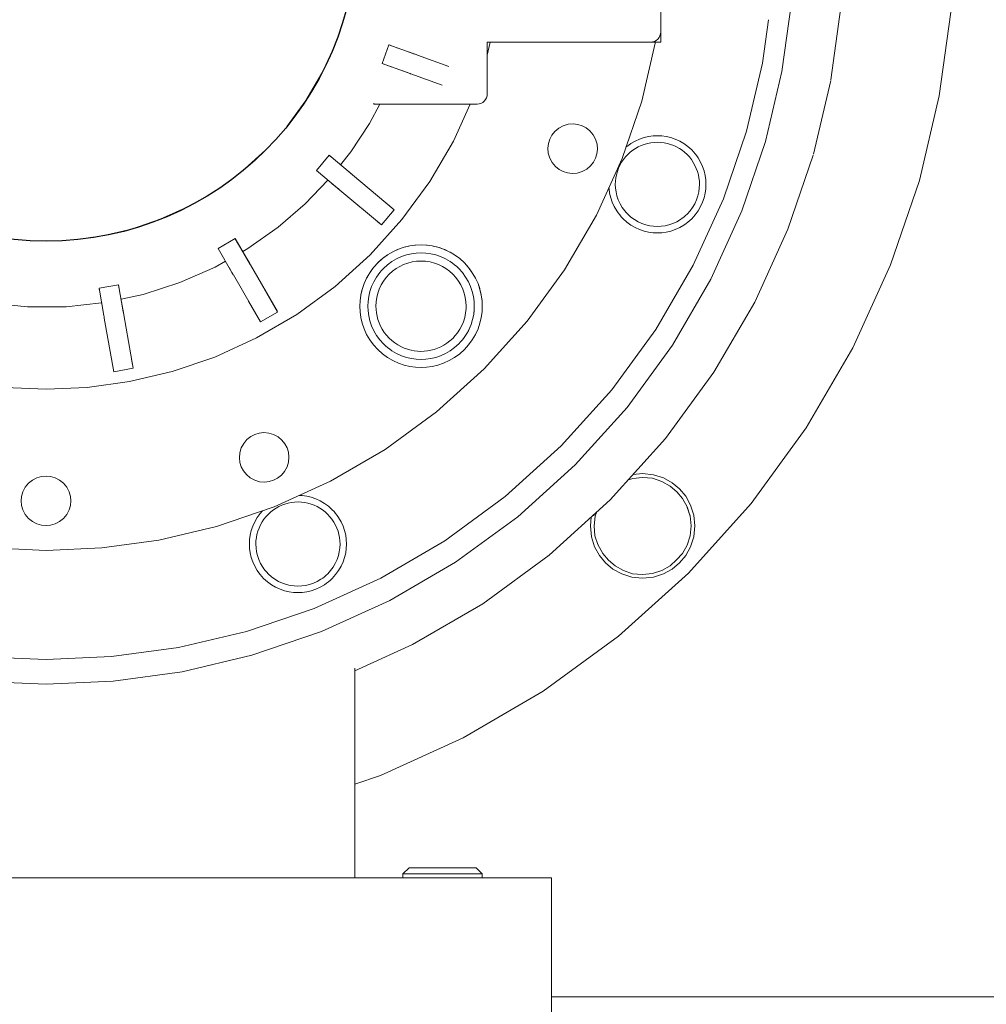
# Model space of a CAD drawing. Header units: millimetres. Extents: x -770 to 800, y -683 to 530.
# Tile 14 of 20: x 345 to 540, y -462 to -263. Entities that reach past the tile are written whole.
import ezdxf

# ---------------------------------------------------------------- set-up
doc = ezdxf.new("R2010")
doc.units = ezdxf.units.MM
doc.header["$MEASUREMENT"] = 0
doc.layers.add('MATERIAL 1', color=251, linetype='Continuous', true_color=0x505050)
doc.layers.add('MATERIAL 2', color=5, linetype='Continuous', true_color=0x0000ff)

msp = doc.modelspace()

# ---------------------------------------------------------------- linework, layer by layer
at = {"layer": 'MATERIAL 1', "color": 251, "linetype": 'Continuous', "lineweight": 0, "true_color": 0x505050}
for p, q in [((532.51, -261.54), (530.19, -278.42)), ((530.19, -278.42), (526.18, -295.5)), ((526.18, -295.5), (520.38, -312.53)), ((520.38, -312.53), (512.78, -329.24)), ((512.78, -329.24), (503.38, -345.35)), ((503.38, -345.35), (492.27, -360.58)), ((468.44, -354.79), (470.36, -354.59)), ((470.36, -354.59), (472.52, -354.81)), ((472.52, -354.81), (474.55, -355.46)), ((467.48, -355.85), (468.35, -355.58)), ((468.35, -355.58), (470.36, -355.37)), ((472.37, -355.51), (470.36, -355.37)), ((472.37, -355.51), (474.24, -356.17)), ((474.24, -356.17), (475.89, -357.09)), ((474.55, -355.46), (476.33, -356.44)), ((475.89, -357.09), (477.26, -358.23)), ((476.33, -356.44), (477.82, -357.68)), ((477.26, -358.23), (478.41, -359.6)), ((477.82, -357.68), (479.05, -359.16)), ((479.05, -359.16), (480.04, -360.95)), ((478.41, -359.6), (479.32, -361.26)), ((479.32, -361.26), (479.92, -363.14)), ((492.27, -360.58), (479.58, -374.65)), ((480.04, -360.95), (480.68, -362.98)), ((460.59, -362.82), (460.5, -363.07)), ((460.59, -365.14), (460.79, -363.14)), ((460.79, -363.14), (461.02, -362.44)), ((479.98, -363.12), (479.37, -361.42)), ((479.68, -362.4), (479.98, -363.12)), ((479.98, -363.12), (479.92, -363.14)), ((479.92, -363.14), (479.92, -363.14)), ((479.98, -363.12), (480.13, -365.14)), ((480.68, -362.98), (480.91, -365.14)), ((459.99, -363.36), (459.81, -365.14)), ((459.81, -365.14), (460.03, -367.3)), ((460.73, -367.15), (460.59, -365.14)), ((480.13, -365.14), (479.92, -367.14)), ((480.91, -365.14), (480.68, -367.3)), ((460.73, -367.15), (461.34, -368.86)), ((479.92, -367.14), (479.32, -369.02)), ((460.03, -367.3), (460.67, -369.33)), ((462.31, -370.67), (461.34, -368.86)), ((479.32, -369.02), (478.41, -370.67)), ((480.68, -367.3), (480.04, -369.33)), ((460.67, -369.33), (461.66, -371.12)), ((461.66, -371.12), (462.9, -372.6)), ((463.45, -372.05), (462.31, -370.67)), ((477.21, -372), (478.41, -370.67)), ((479.05, -371.12), (477.82, -372.6)), ((480.04, -369.33), (479.05, -371.12)), ((462.9, -372.6), (464.38, -373.83)), ((464.82, -373.19), (463.45, -372.05)), ((477.21, -372), (475.89, -373.19)), ((476.33, -373.83), (477.82, -372.6)), ((464.38, -373.83), (466.17, -374.82)), ((466.48, -374.1), (464.82, -373.19)), ((479.58, -374.65), (465.5, -387.34)), ((466.17, -374.82), (468.19, -375.46)), ((468.34, -374.76), (466.48, -374.1)), ((468.34, -374.76), (468.34, -374.76)), ((470.36, -374.91), (468.34, -374.76)), ((472.36, -374.7), (470.36, -374.91)), ((474.24, -374.1), (472.36, -374.7)), ((472.52, -375.46), (474.55, -374.82)), ((475.89, -373.19), (474.24, -374.1)), ((474.34, -374.35), (474.34, -374.35)), ((474.55, -374.82), (476.33, -373.83)), ((468.19, -375.46), (470.36, -375.69)), ((470.36, -375.69), (472.52, -375.46)), ((465.5, -387.34), (450.28, -398.46)), ((450.28, -398.46), (434.17, -407.85)), ((434.17, -407.85), (417.45, -415.46)), ((417.45, -415.46), (412.29, -417.22)), ((422, -435.3), (423.23, -434.08)), ((423.29, -434.08), (423.23, -434.08)), ((423.51, -434.08), (423.29, -434.08)), ((423.9, -434.08), (423.51, -434.08)), ((424.46, -434.08), (423.9, -434.08)), ((425.17, -434.08), (424.46, -434.08)), ((426.02, -434.08), (425.17, -434.08)), ((426.02, -434.08), (426.97, -434.08)), ((426.97, -434.08), (427.98, -434.08)), ((427.98, -434.08), (429.01, -434.08)), ((429.01, -434.08), (430, -434.08)), ((431.29, -434.08), (430, -434.08)), ((432.57, -434.08), (431.29, -434.08)), ((433.77, -434.08), (432.57, -434.08)), ((434.81, -434.08), (433.77, -434.08)), ((435.64, -434.08), (434.81, -434.08)), ((436.25, -434.08), (435.64, -434.08)), ((436.64, -434.08), (436.25, -434.08)), ((436.77, -434.08), (436.64, -434.08)), ((438, -435.3), (436.77, -434.08)), ((437, -436.08), (263, -436.08)), ((422, -435.3), (422.13, -435.3)), ((422, -436.08), (422, -435.3)), ((422.13, -435.3), (422.56, -435.3)), ((422.56, -435.3), (423.3, -435.3)), ((423.3, -435.3), (424.34, -435.3)), ((424.34, -435.3), (425.3, -435.3)), ((426.55, -435.3), (425.3, -435.3)), ((428.01, -435.3), (426.55, -435.3)), ((429.61, -435.3), (428.01, -435.3)), ((430, -435.3), (429.61, -435.3)), ((431.46, -435.3), (430, -435.3)), ((432.94, -435.3), (431.46, -435.3)), ((434.38, -435.3), (432.94, -435.3)), ((435.66, -435.3), (434.38, -435.3)), ((436.21, -435.3), (435.66, -435.3)), ((436.7, -435.3), (436.21, -435.3)), ((437.44, -435.3), (436.7, -435.3)), ((439.73, -436.08), (437, -436.08)), ((437.87, -435.3), (437.44, -435.3)), ((438, -435.3), (437.87, -435.3)), ((438, -435.3), (438, -436.08)), ((442.52, -436.08), (439.73, -436.08)), ((445.21, -436.08), (442.52, -436.08)), ((447.61, -436.08), (445.21, -436.08)), ((449.55, -436.08), (447.61, -436.08)), ((450.95, -436.08), (449.55, -436.08)), ((451.75, -436.08), (450.95, -436.08)), ((452, -436.08), (451.75, -436.08)), ((452, -477.08), (452, -436.08)), ((725, -460.08), (452, -460.08))]:
    msp.add_line(p, q, dxfattribs=at)
at = {"layer": 'MATERIAL 2', "color": 5, "linetype": 'Continuous', "lineweight": 0, "true_color": 0x0000ff}
for p, q in [((474, -224.58), (474, -265.58)), ((498.46, -273.54), (500.37, -259.63)), ((508.31, -275.23), (510.33, -260.53)), ((495.75, -263.08), (494.55, -271.83)), ((473.97, -265.94), (473.86, -266.31)), ((474, -265.58), (473.97, -265.94)), ((474, -267.58), (474, -265.58)), ((439.62, -267.58), (439, -270.23)), ((472, -267.58), (439, -267.58)), ((439, -267.58), (439, -278.08)), ((472.91, -267.82), (470.17, -279.47)), ((472.36, -267.54), (472, -267.58)), ((472, -267.58), (474, -267.58)), ((472.74, -267.44), (472.36, -267.54)), ((473.09, -267.25), (472.74, -267.44)), ((472.95, -267.58), (472.91, -267.82)), ((473.41, -266.99), (473.09, -267.25)), ((473.67, -266.67), (473.41, -266.99)), ((473.86, -266.31), (473.67, -266.67)), ((419.17, -268.12), (417.8, -271.88)), ((424.41, -270.03), (419.17, -268.12)), ((419.2, -268.13), (420.99, -268.79)), ((424.65, -270.12), (423.07, -269.54)), ((424.14, -269.93), (423.18, -269.58)), ((417.8, -271.88), (423.04, -273.79)), ((419.62, -272.55), (417.8, -271.88)), ((424.65, -270.12), (424.41, -270.03)), ((424.83, -270.18), (424.65, -270.12)), ((424.93, -270.22), (424.66, -270.12)), ((424.83, -270.18), (424.8, -270.17)), ((424.93, -270.22), (424.83, -270.18)), ((424.96, -270.23), (424.93, -270.22)), ((424.95, -270.23), (424.96, -270.23)), ((431.28, -272.53), (424.96, -270.23)), ((424.96, -270.23), (424.96, -270.23)), ((494.55, -271.83), (491.33, -285.53)), ((402.43, -279.36), (405.65, -273.85)), ((405.65, -273.85), (405.24, -274.6)), ((421.6, -273.27), (423.04, -273.79)), ((421.77, -273.33), (423.46, -273.94)), ((423.04, -273.79), (423.29, -273.88)), ((423.29, -273.88), (423.46, -273.94)), ((495.16, -287.61), (498.46, -273.54)), ((498.46, -273.54), (498.46, -273.54)), ((402.43, -279.36), (405.24, -274.6)), ((423.46, -273.94), (423.56, -273.98)), ((423.56, -273.98), (423.59, -273.99)), ((423.59, -273.99), (429.91, -276.29)), ((423.59, -273.99), (423.59, -273.99)), ((504.81, -290.18), (508.3, -275.35)), ((508.3, -275.35), (508.3, -275.35)), ((508.3, -275.35), (508.3, -275.35)), ((508.3, -275.35), (508.3, -275.35)), ((398.63, -284.56), (402.43, -279.36)), ((398.63, -284.56), (402.07, -279.87)), ((402.43, -279.36), (402.07, -279.87)), ((438.09, -279.75), (437.74, -279.94)), ((438.41, -279.49), (438.09, -279.75)), ((438.67, -279.17), (438.41, -279.49)), ((438.86, -278.81), (438.67, -279.17)), ((438.97, -278.44), (438.86, -278.81)), ((439, -278.08), (438.97, -278.44)), ((470.17, -279.47), (466.22, -291.09)), ((415.23, -284.03), (417.35, -280.08)), ((416.14, -280.08), (416.14, -279.92)), ((437, -280.08), (416.14, -280.08)), ((435.57, -280.08), (432.17, -287.56)), ((437.36, -280.04), (437, -280.08)), ((437.74, -279.94), (437.36, -280.04)), ((411.46, -289.73), (415.23, -284.03)), ((452.66, -285.61), (452.05, -286.36)), ((453.43, -284.96), (452.66, -285.61)), ((454.33, -284.47), (453.43, -284.96)), ((455.32, -284.17), (454.33, -284.47)), ((456.32, -284.09), (455.32, -284.17)), ((457.29, -284.2), (456.32, -284.09)), ((458.16, -284.47), (457.29, -284.2)), ((458.97, -284.89), (458.16, -284.47)), ((459.73, -285.49), (458.97, -284.89)), ((460.38, -286.27), (459.73, -285.49)), ((491.33, -285.53), (486.68, -299.19)), ((432.17, -287.56), (427.42, -295.69)), ((451.63, -287.17), (451.36, -288.04)), ((452.05, -286.36), (451.63, -287.17)), ((460.87, -287.17), (460.38, -286.27)), ((461.16, -288.16), (460.87, -287.17)), ((467.98, -288.07), (468.84, -287.57)), ((468.84, -287.57), (469.73, -287.16)), ((469.73, -287.16), (470.64, -286.85)), ((470.64, -286.85), (471.56, -286.64)), ((471.56, -286.64), (472.46, -286.51)), ((472.67, -287.81), (471.99, -287.89)), ((472.46, -286.51), (473.34, -286.47)), ((473.35, -287.79), (472.67, -287.81)), ((473.34, -286.47), (474.22, -286.51)), ((474.03, -287.81), (473.35, -287.79)), ((474.71, -287.9), (474.03, -287.81)), ((474.22, -286.51), (475.12, -286.64)), ((475.12, -286.64), (476.03, -286.85)), ((476.03, -286.85), (476.94, -287.16)), ((476.94, -287.16), (477.84, -287.57)), ((477.84, -287.57), (478.7, -288.07)), ((490.38, -301.64), (495.15, -287.63)), ((495.15, -287.63), (495.16, -287.61)), ((389.48, -293.71), (394.3, -289.37)), ((394.3, -289.37), (389.74, -293.5)), ((409.41, -292.31), (411.46, -289.73)), ((451.36, -288.04), (451.25, -289.01)), ((451.25, -289.01), (451.33, -290.01)), ((461.14, -290.13), (461.25, -289.16)), ((461.25, -289.16), (461.16, -288.16)), ((467, -288.8), (467.16, -288.66)), ((467.16, -288.66), (467.56, -288.36)), ((467.16, -288.66), (467.16, -288.66)), ((467.16, -288.66), (467.16, -288.66)), ((467.86, -289.79), (467.37, -290.24)), ((467.56, -288.36), (467.98, -288.07)), ((468.38, -289.38), (467.86, -289.79)), ((468.92, -289.03), (468.38, -289.38)), ((469.48, -288.71), (468.92, -289.03)), ((470.07, -288.44), (469.48, -288.71)), ((470.69, -288.21), (470.07, -288.44)), ((471.33, -288.03), (470.69, -288.21)), ((471.99, -287.89), (471.33, -288.03)), ((475.37, -288.03), (474.71, -287.9)), ((476.01, -288.22), (475.37, -288.03)), ((476.63, -288.45), (476.01, -288.22)), ((477.22, -288.73), (476.63, -288.45)), ((477.78, -289.04), (477.22, -288.73)), ((478.31, -289.4), (477.78, -289.04)), ((478.83, -289.8), (478.31, -289.4)), ((478.7, -288.07), (479.51, -288.66)), ((479.32, -290.26), (478.83, -289.8)), ((479.51, -288.66), (480.27, -289.34)), ((480.27, -289.34), (480.27, -289.34)), ((480.27, -289.34), (480.61, -289.71)), ((480.61, -289.71), (480.94, -290.1)), ((407.11, -290.39), (404.54, -293.45)), ((411.39, -293.98), (407.11, -290.39)), ((407.11, -290.39), (407.41, -290.64)), ((451.33, -290.01), (451.63, -291)), ((451.63, -291), (452.12, -291.9)), ((460.44, -291.81), (460.87, -291)), ((460.87, -291), (461.14, -290.13)), ((466.22, -291.09), (461.04, -302.49)), ((466.49, -291.26), (466.11, -291.83)), ((466.91, -290.73), (466.49, -291.26)), ((467.37, -290.24), (466.91, -290.73)), ((479.78, -290.75), (479.32, -290.26)), ((480.2, -291.28), (479.78, -290.75)), ((480.2, -291.28), (480.58, -291.85)), ((480.94, -290.09), (480.94, -290.1)), ((480.94, -290.1), (480.94, -290.1)), ((480.94, -290.1), (481.26, -290.51)), ((481.26, -290.51), (481.54, -290.91)), ((481.54, -290.91), (482.04, -291.77)), ((482.04, -291.77), (482.45, -292.66)), ((499.68, -305.32), (504.77, -290.36)), ((504.77, -290.36), (504.77, -290.36)), ((389.48, -293.71), (389.74, -293.5)), ((404.54, -293.45), (408.82, -297.04)), ((404.97, -293.81), (404.54, -293.45)), ((410.83, -293.51), (411.81, -294.33)), ((452.12, -291.9), (452.77, -292.68)), ((452.77, -292.68), (453.52, -293.28)), ((453.52, -293.28), (454.33, -293.7)), ((454.33, -293.7), (455.21, -293.98)), ((457.17, -294), (458.16, -293.7)), ((458.16, -293.7), (459.07, -293.21)), ((459.07, -293.21), (459.84, -292.56)), ((459.84, -292.56), (460.44, -291.81)), ((465.26, -293.68), (465.08, -294.33)), ((465.49, -293.04), (465.26, -293.68)), ((465.78, -292.42), (465.49, -293.04)), ((466.11, -291.83), (465.78, -292.42)), ((480.58, -291.85), (480.91, -292.44)), ((480.91, -292.44), (481.19, -293.06)), ((481.19, -293.06), (481.42, -293.69)), ((481.42, -293.69), (481.6, -294.33)), ((482.45, -292.66), (482.76, -293.57)), ((482.76, -293.57), (482.97, -294.49)), ((402.31, -300.17), (406.88, -295.41)), ((411.59, -294.14), (411.39, -293.98)), ((411.59, -294.14), (411.54, -294.1)), ((411.73, -294.26), (411.59, -294.14)), ((411.81, -294.33), (411.73, -294.26)), ((411.83, -294.35), (411.81, -294.33)), ((411.81, -294.33), (411.83, -294.34)), ((420.23, -301.4), (411.83, -294.35)), ((427.42, -295.69), (421.81, -303.38)), ((455.21, -293.98), (456.17, -294.08)), ((456.17, -294.08), (457.17, -294)), ((464.88, -295.63), (464.85, -296.27)), ((464.95, -294.98), (464.88, -295.63)), ((465.08, -294.33), (464.95, -294.98)), ((481.6, -294.33), (481.72, -294.98)), ((481.72, -294.98), (481.8, -295.63)), ((481.8, -295.63), (481.82, -296.27)), ((482.97, -294.49), (483.09, -295.39)), ((483.09, -295.39), (483.13, -296.27)), ((409.16, -297.33), (407.58, -296)), ((407.82, -296.21), (409.01, -297.2)), ((408.45, -296.74), (408.82, -297.04)), ((408.47, -296.75), (408.82, -297.04)), ((408.82, -297.04), (408.57, -296.83)), ((408.82, -297.04), (409.02, -297.21)), ((409.02, -297.21), (409.16, -297.33)), ((409.16, -297.33), (409.24, -297.4)), ((409.26, -297.42), (409.16, -297.33)), ((409.21, -297.37), (409.24, -297.4)), ((409.24, -297.4), (409.26, -297.42)), ((409.26, -297.42), (417.66, -304.46)), ((463.58, -297.15), (463.57, -296.92)), ((463.7, -298.05), (463.58, -297.15)), ((464.89, -297.03), (464.85, -296.27)), ((465, -297.81), (464.89, -297.03)), ((481.79, -297.03), (481.68, -297.81)), ((481.82, -296.27), (481.79, -297.03)), ((483.09, -297.15), (482.97, -298.05)), ((483.13, -296.27), (483.09, -297.15)), ((463.92, -298.97), (463.7, -298.05)), ((464.23, -299.88), (463.92, -298.97)), ((465.18, -298.6), (465, -297.81)), ((465.45, -299.39), (465.18, -298.6)), ((465.8, -300.17), (465.45, -299.39)), ((486.68, -299.19), (480.58, -312.59)), ((481.23, -299.39), (480.87, -300.17)), ((481.49, -298.6), (481.23, -299.39)), ((481.68, -297.81), (481.49, -298.6)), ((482.76, -298.97), (482.45, -299.88)), ((482.97, -298.05), (482.76, -298.97)), ((373.06, -303.32), (378.77, -300.72)), ((378.77, -300.72), (373.97, -302.95)), ((396.8, -304.92), (402.31, -300.17)), ((420.23, -301.4), (417.66, -304.46)), ((418.85, -300.23), (420.23, -301.4)), ((464.64, -300.77), (464.23, -299.88)), ((465.14, -301.63), (464.64, -300.77)), ((465.42, -302.04), (465.14, -301.63)), ((466.24, -300.91), (465.8, -300.17)), ((466.48, -301.27), (466.24, -300.91)), ((466.75, -301.62), (466.48, -301.27)), ((467.04, -301.95), (466.75, -301.62)), ((479.92, -301.62), (479.34, -302.27)), ((480.44, -300.91), (479.92, -301.62)), ((480.87, -300.17), (480.44, -300.91)), ((481.54, -301.63), (480.94, -302.44)), ((482.04, -300.77), (481.54, -301.63)), ((482.45, -299.88), (482.04, -300.77)), ((484.12, -315.41), (490.38, -301.64)), ((367.24, -305.3), (373.06, -303.32)), ((373.06, -303.32), (368.18, -305.02)), ((373.06, -303.32), (373.97, -302.95)), ((421.81, -303.38), (415.41, -310.48)), ((461.04, -302.49), (454.62, -313.48)), ((465.73, -302.44), (465.42, -302.04)), ((466.06, -302.83), (465.73, -302.44)), ((466.41, -303.2), (466.06, -302.83)), ((467.16, -303.88), (466.41, -303.2)), ((467.34, -302.27), (467.04, -301.95)), ((467.99, -302.86), (467.34, -302.27)), ((468.7, -303.37), (467.99, -302.86)), ((469.44, -303.81), (468.7, -303.37)), ((477.98, -303.37), (477.23, -303.81)), ((478.34, -303.12), (477.98, -303.37)), ((478.69, -302.86), (478.34, -303.12)), ((479.02, -302.57), (478.69, -302.86)), ((479.34, -302.27), (479.02, -302.57)), ((479.9, -303.55), (479.51, -303.88)), ((480.27, -303.2), (479.9, -303.55)), ((480.94, -302.44), (480.27, -303.2)), ((361.4, -306.68), (367.24, -305.3)), ((367.24, -305.3), (362.22, -306.52)), ((367.24, -305.3), (368.18, -305.02)), ((390.71, -309.22), (396.8, -304.92)), ((417.66, -304.46), (416.79, -303.73)), ((467.98, -304.47), (467.16, -303.88)), ((468.84, -304.97), (467.98, -304.47)), ((469.73, -305.38), (468.84, -304.97)), ((470.21, -304.16), (469.44, -303.81)), ((470.64, -305.69), (469.73, -305.38)), ((471, -304.43), (470.21, -304.16)), ((471.56, -305.9), (470.64, -305.69)), ((471.79, -304.61), (471, -304.43)), ((472.58, -304.72), (471.79, -304.61)), ((473.34, -304.75), (472.58, -304.72)), ((474.1, -304.72), (473.34, -304.75)), ((474.88, -304.61), (474.1, -304.72)), ((475.67, -304.43), (474.88, -304.61)), ((476.03, -305.69), (475.12, -305.9)), ((476.46, -304.16), (475.67, -304.43)), ((476.94, -305.38), (476.03, -305.69)), ((477.23, -303.81), (476.46, -304.16)), ((477.84, -304.97), (476.94, -305.38)), ((478.7, -304.47), (477.84, -304.97)), ((479.11, -304.18), (478.7, -304.47)), ((479.51, -303.88), (479.11, -304.18)), ((479.51, -303.88), (479.51, -303.88)), ((479.51, -303.88), (479.51, -303.88)), ((493, -320), (499.68, -305.32)), ((355.63, -307.47), (361.4, -306.68)), ((355.63, -307.47), (356.14, -307.41)), ((361.4, -306.68), (356.14, -307.41)), ((361.4, -306.68), (362.22, -306.52)), ((388.17, -307.19), (384.71, -309.19)), ((390.96, -312.02), (388.17, -307.19)), ((388.19, -307.23), (389.72, -309.87)), ((472.46, -306.03), (471.56, -305.9)), ((473.34, -306.07), (472.46, -306.03)), ((474.22, -306.03), (473.34, -306.07)), ((475.12, -305.9), (474.22, -306.03)), ((384.71, -309.19), (387.5, -314.02)), ((384.99, -309.68), (384.71, -309.19)), ((389.68, -309.81), (390.71, -309.22)), ((419.98, -309.86), (421.11, -309.35)), ((419.98, -309.86), (420.89, -309.44)), ((420.88, -309.44), (420.89, -309.44)), ((421.11, -309.35), (420.89, -309.44)), ((420.89, -309.44), (420.89, -309.44)), ((421.11, -309.35), (422.26, -308.96)), ((421.11, -309.35), (422.02, -309.03)), ((422.26, -308.96), (422.02, -309.03)), ((422.02, -309.03), (422.02, -309.03)), ((422.02, -309.03), (422.02, -309.03)), ((422.26, -308.96), (423.41, -308.69)), ((422.26, -308.96), (423.2, -308.73)), ((423.41, -308.69), (423.2, -308.73)), ((423.2, -308.73), (423.2, -308.73)), ((423.2, -308.73), (423.2, -308.73)), ((423.41, -308.69), (424.55, -308.53)), ((423.41, -308.69), (424.42, -308.55)), ((424.55, -308.53), (424.42, -308.55)), ((424.42, -308.55), (424.42, -308.55)), ((424.42, -308.55), (424.42, -308.55)), ((424.55, -308.53), (425.66, -308.48)), ((425.66, -308.48), (426.77, -308.53)), ((426.77, -308.53), (426.9, -308.55)), ((426.77, -308.53), (427.91, -308.69)), ((426.9, -308.55), (426.9, -308.55)), ((426.9, -308.55), (426.9, -308.55)), ((427.91, -308.69), (426.9, -308.55)), ((427.91, -308.69), (428.12, -308.73)), ((427.91, -308.69), (429.06, -308.96)), ((428.12, -308.73), (428.12, -308.73)), ((428.12, -308.73), (428.12, -308.73)), ((429.06, -308.96), (428.12, -308.73)), ((429.06, -308.96), (429.3, -309.03)), ((429.06, -308.96), (430.21, -309.35)), ((429.3, -309.03), (429.3, -309.03)), ((429.3, -309.03), (429.3, -309.03)), ((430.21, -309.35), (429.3, -309.03)), ((430.21, -309.35), (430.43, -309.44)), ((430.21, -309.35), (431.33, -309.86)), ((430.43, -309.44), (430.43, -309.44)), ((430.43, -309.44), (430.43, -309.44)), ((431.33, -309.86), (430.43, -309.44)), ((389.72, -309.87), (391.18, -312.41)), ((389.72, -309.87), (390.22, -310.74)), ((391.09, -312.25), (389.72, -309.87)), ((415.41, -310.48), (408.3, -316.89)), ((416.92, -312.1), (417.87, -311.25)), ((416.96, -312.06), (417.86, -311.25)), ((417.86, -311.25), (417.86, -311.25)), ((417.87, -311.25), (417.86, -311.25)), ((417.87, -311.25), (418.9, -310.5)), ((417.87, -311.25), (418.82, -310.55)), ((418.81, -310.56), (418.82, -310.55)), ((418.9, -310.5), (418.82, -310.55)), ((418.82, -310.55), (418.82, -310.55)), ((418.9, -310.5), (419.98, -309.86)), ((418.9, -310.5), (419.82, -309.95)), ((419.78, -311.85), (420.73, -311.3)), ((419.98, -309.86), (419.82, -309.95)), ((419.82, -309.95), (419.82, -309.95)), ((419.82, -309.95), (419.82, -309.95)), ((420.73, -311.3), (421.71, -310.85)), ((421.71, -310.85), (422.7, -310.51)), ((422.7, -310.51), (423.7, -310.28)), ((423.7, -310.28), (424.69, -310.14)), ((424.69, -310.14), (425.66, -310.1)), ((425.66, -310.1), (426.62, -310.14)), ((426.62, -310.14), (427.61, -310.28)), ((427.61, -310.28), (428.61, -310.51)), ((428.61, -310.51), (429.61, -310.85)), ((429.61, -310.85), (430.59, -311.3)), ((430.59, -311.3), (431.54, -311.85)), ((431.33, -309.86), (431.5, -309.95)), ((431.33, -309.86), (432.42, -310.5)), ((431.5, -309.95), (431.5, -309.95)), ((431.5, -309.95), (431.5, -309.95)), ((432.42, -310.5), (431.5, -309.95)), ((432.42, -310.5), (432.5, -310.55)), ((432.42, -310.5), (433.45, -311.25)), ((432.5, -310.55), (432.5, -310.55)), ((432.5, -310.55), (432.51, -310.56)), ((433.45, -311.25), (432.5, -310.55)), ((433.45, -311.25), (433.45, -311.25)), ((433.45, -311.25), (434.36, -312.06)), ((433.45, -311.25), (433.45, -311.25)), ((433.45, -311.25), (434.4, -312.1)), ((377.01, -316.09), (384.09, -312.97)), ((384.09, -312.97), (386.2, -311.78)), ((386.92, -313.02), (387.5, -314.02)), ((387.06, -313.27), (387.16, -313.44)), ((387.26, -313.62), (387.5, -314.02)), ((387.27, -313.63), (387.5, -314.02)), ((391.09, -312.25), (390.96, -312.02)), ((391.18, -312.41), (391.09, -312.25)), ((391.18, -312.4), (391.09, -312.25)), ((391.18, -312.41), (391.24, -312.5)), ((391.24, -312.5), (391.18, -312.41)), ((391.24, -312.5), (396.67, -321.91)), ((391.25, -312.53), (391.24, -312.5)), ((391.25, -312.52), (391.25, -312.53)), ((396.73, -322.02), (391.25, -312.53)), ((391.25, -312.53), (391.25, -312.53)), ((415.32, -314.08), (416.07, -313.05)), ((416.07, -313.05), (415.4, -313.96)), ((416.07, -313.05), (416.92, -312.1)), ((416.07, -313.05), (416.13, -312.97)), ((416.92, -312.1), (416.13, -312.97)), ((416.13, -312.97), (416.13, -312.97)), ((416.13, -312.97), (416.14, -312.97)), ((416.92, -312.1), (416.96, -312.06)), ((416.96, -312.06), (416.96, -312.06)), ((417.68, -313.65), (418.06, -313.25)), ((418.06, -313.25), (418.89, -312.5)), ((418.06, -313.25), (418.06, -313.25)), ((418.89, -312.5), (419.78, -311.85)), ((419.92, -313.78), (420.62, -313.26)), ((420.62, -313.26), (421.36, -312.82)), ((421.36, -312.82), (422.14, -312.45)), ((422.14, -312.45), (422.98, -312.15)), ((422.98, -312.15), (423.85, -311.92)), ((423.85, -311.92), (424.75, -311.79)), ((424.75, -311.79), (425.66, -311.74)), ((425.66, -311.74), (426.57, -311.79)), ((426.57, -311.79), (427.47, -311.92)), ((427.47, -311.92), (428.34, -312.15)), ((428.34, -312.15), (429.17, -312.45)), ((429.17, -312.45), (429.96, -312.82)), ((429.96, -312.82), (430.69, -313.26)), ((430.69, -313.26), (431.4, -313.78)), ((431.54, -311.85), (431.99, -312.16)), ((431.99, -312.16), (432.43, -312.5)), ((432.43, -312.5), (432.43, -312.5)), ((432.43, -312.5), (432.43, -312.5)), ((432.43, -312.5), (432.85, -312.86)), ((432.85, -312.86), (433.25, -313.25)), ((433.25, -313.25), (434, -314.07)), ((434.36, -312.06), (434.36, -312.06)), ((434.4, -312.1), (434.36, -312.06)), ((434.4, -312.1), (435.18, -312.97)), ((434.4, -312.1), (435.25, -313.05)), ((435.18, -312.97), (435.18, -312.97)), ((435.18, -312.97), (435.18, -312.97)), ((435.25, -313.05), (435.18, -312.97)), ((435.25, -313.05), (435.92, -313.96)), ((435.25, -313.05), (436, -314.08)), ((454.62, -313.48), (447.04, -323.86)), ((480.58, -312.59), (473.04, -325.52)), ((387.5, -314.02), (387.63, -314.25)), ((387.5, -314.02), (387.62, -314.24)), ((387.63, -314.25), (387.72, -314.41)), ((387.64, -314.28), (387.72, -314.41)), ((387.69, -314.36), (387.72, -314.41)), ((387.72, -314.41), (387.77, -314.5)), ((387.72, -314.41), (387.77, -314.5)), ((387.77, -314.5), (387.79, -314.53)), ((387.79, -314.53), (393.27, -324.02)), ((414.17, -316.29), (414.68, -315.17)), ((414.68, -315.17), (414.23, -316.14)), ((414.68, -315.17), (415.32, -314.08)), ((414.68, -315.17), (414.76, -315.02)), ((415.32, -314.08), (414.76, -315.02)), ((414.76, -315.02), (414.76, -315.02)), ((414.76, -315.02), (414.76, -315.02)), ((415.32, -314.08), (415.4, -313.96)), ((415.4, -313.96), (415.4, -313.96)), ((415.4, -313.96), (415.4, -313.96)), ((416.12, -315.91), (416.67, -314.96)), ((416.67, -314.96), (416.98, -314.51)), ((416.98, -314.51), (417.32, -314.07)), ((417.32, -314.07), (417.68, -313.65)), ((417.32, -314.07), (417.32, -314.07)), ((417.32, -314.07), (417.32, -314.07)), ((418.1, -315.77), (418.65, -315.04)), ((418.65, -315.04), (419.25, -314.38)), ((419.25, -314.38), (419.92, -313.78)), ((431.4, -313.78), (432.06, -314.38)), ((432.06, -314.38), (432.67, -315.04)), ((432.67, -315.04), (433.22, -315.77)), ((434, -314.07), (434.65, -314.96)), ((434.65, -314.96), (435.2, -315.91)), ((435.92, -313.96), (435.92, -313.96)), ((435.92, -313.96), (435.92, -313.96)), ((436, -314.08), (435.92, -313.96)), ((436, -314.08), (436.56, -315.02)), ((436, -314.08), (436.63, -315.17)), ((436.56, -315.02), (436.56, -315.02)), ((436.56, -315.02), (436.56, -315.02)), ((436.63, -315.17), (436.56, -315.02)), ((436.63, -315.17), (437.15, -316.29)), ((436.63, -315.17), (437.09, -316.14)), ((476.37, -328.68), (484.11, -315.42)), ((484.11, -315.42), (484.12, -315.41)), ((364.62, -316.5), (360.69, -317.2)), ((360.69, -317.2), (361.65, -322.69)), ((360.73, -317.47), (360.69, -317.2)), ((365.59, -322), (364.62, -316.5)), ((364.62, -316.5), (364.78, -317.37)), ((369.57, -318.49), (377.01, -316.09)), ((408.3, -316.89), (400.62, -322.5)), ((413.51, -318.59), (413.78, -317.44)), ((413.78, -317.44), (413.53, -318.49)), ((413.78, -317.44), (414.17, -316.29)), ((413.78, -317.44), (413.82, -317.3)), ((414.17, -316.29), (413.82, -317.3)), ((413.82, -317.3), (413.82, -317.3)), ((413.82, -317.3), (413.82, -317.3)), ((414.17, -316.29), (414.23, -316.14)), ((414.23, -316.14), (414.23, -316.14)), ((414.23, -316.14), (414.23, -316.14)), ((415.33, -317.88), (415.67, -316.89)), ((415.67, -316.89), (416.12, -315.91)), ((416.94, -318.24), (417.24, -317.38)), ((417.24, -317.38), (417.63, -316.56)), ((417.63, -316.56), (418.1, -315.77)), ((433.22, -315.77), (433.69, -316.56)), ((433.69, -316.56), (434.07, -317.38)), ((434.07, -317.38), (434.38, -318.24)), ((435.2, -315.91), (435.64, -316.89)), ((435.64, -316.89), (435.98, -317.88)), ((437.09, -316.14), (437.09, -316.14)), ((437.09, -316.14), (437.09, -316.14)), ((437.15, -316.29), (437.09, -316.14)), ((437.15, -316.29), (437.5, -317.3)), ((437.15, -316.29), (437.54, -317.44)), ((437.5, -317.3), (437.5, -317.3)), ((437.5, -317.3), (437.5, -317.3)), ((437.54, -317.44), (437.5, -317.3)), ((437.54, -317.44), (437.79, -318.49)), ((437.54, -317.44), (437.81, -318.59)), ((365.14, -319.43), (369.57, -318.49)), ((413.35, -319.73), (413.51, -318.59)), ((413.51, -318.59), (413.36, -319.67)), ((413.51, -318.59), (413.53, -318.49)), ((413.53, -318.49), (413.53, -318.48)), ((413.53, -318.49), (413.53, -318.49)), ((414.96, -319.87), (415.1, -318.89)), ((415.1, -318.89), (415.33, -317.88)), ((416.6, -319.98), (416.73, -319.11)), ((416.73, -319.11), (416.94, -318.24)), ((434.38, -318.24), (434.59, -319.11)), ((434.59, -319.11), (434.72, -319.98)), ((435.98, -317.88), (436.22, -318.89)), ((436.22, -318.89), (436.35, -319.87)), ((437.79, -318.48), (437.79, -318.49)), ((437.79, -318.49), (437.79, -318.49)), ((437.81, -318.59), (437.79, -318.49)), ((437.81, -318.59), (437.96, -319.67)), ((437.81, -318.59), (437.96, -319.73)), ((338.78, -320.21), (346.26, -320.96)), ((346.26, -320.96), (354.07, -320.94)), ((354.07, -320.94), (361.21, -320.19)), ((365.69, -322.54), (365.24, -319.96)), ((365.59, -322), (365.47, -321.3)), ((393.27, -324.02), (390.85, -319.83)), ((413.3, -320.84), (413.35, -319.73)), ((413.3, -320.84), (413.35, -321.95)), ((413.35, -319.73), (413.36, -319.67)), ((413.36, -319.67), (413.36, -319.67)), ((413.36, -319.67), (413.36, -319.67)), ((414.92, -320.84), (414.96, -319.87)), ((414.92, -320.84), (414.96, -321.8)), ((416.56, -320.84), (416.6, -319.98)), ((416.58, -321.49), (416.56, -320.84)), ((416.66, -322.15), (416.58, -321.49)), ((434.65, -322.21), (434.75, -321.29)), ((434.72, -319.98), (434.76, -320.84)), ((434.75, -321.29), (434.76, -320.84)), ((436.39, -321.37), (436.28, -322.46)), ((436.35, -319.87), (436.4, -320.84)), ((436.35, -321.8), (436.39, -321.37)), ((436.4, -320.84), (436.39, -321.37)), ((437.96, -319.67), (437.96, -319.67)), ((437.96, -319.67), (437.96, -319.67)), ((437.96, -319.73), (437.96, -319.67)), ((437.96, -319.73), (438.01, -320.84)), ((437.96, -321.95), (438.01, -320.84)), ((484.74, -334.15), (493, -320)), ((361.65, -322.69), (361.7, -322.95)), ((361.7, -322.95), (361.73, -323.13)), ((361.73, -323.11), (361.73, -323.13)), ((361.73, -323.13), (361.75, -323.23)), ((361.75, -323.23), (361.76, -323.26)), ((361.76, -323.26), (363.66, -334.06)), ((365.64, -322.25), (365.59, -322)), ((365.67, -322.43), (365.64, -322.25)), ((365.69, -322.54), (365.67, -322.43)), ((365.69, -322.57), (365.69, -322.54)), ((367.6, -333.36), (365.69, -322.57)), ((400.62, -322.5), (392.48, -327.24)), ((396.73, -322.02), (393.27, -324.02)), ((413.35, -321.95), (413.51, -323.09)), ((413.51, -323.09), (413.78, -324.24)), ((414.96, -321.8), (415.1, -322.79)), ((415.1, -322.79), (415.33, -323.79)), ((416.78, -322.83), (416.66, -322.15)), ((416.96, -323.5), (416.78, -322.83)), ((417.19, -324.18), (416.96, -323.5)), ((434.21, -323.96), (434.47, -323.1)), ((434.47, -323.1), (434.65, -322.21)), ((436.06, -323.51), (435.75, -324.52)), ((435.98, -323.79), (436.06, -323.51)), ((436.28, -322.46), (436.06, -323.51)), ((436.22, -322.79), (436.06, -323.51)), ((436.22, -322.79), (436.28, -322.46)), ((436.22, -322.79), (436.22, -322.79)), ((436.22, -322.79), (436.22, -322.79)), ((436.35, -321.8), (436.28, -322.46)), ((436.35, -321.8), (436.35, -321.8)), ((436.35, -321.8), (436.35, -321.81)), ((437.54, -324.24), (437.81, -323.09)), ((437.81, -323.09), (437.96, -321.95)), ((413.78, -324.24), (414.17, -325.39)), ((414.17, -325.39), (414.68, -326.51)), ((415.33, -323.79), (415.67, -324.79)), ((415.67, -324.79), (416.12, -325.77)), ((417.49, -324.84), (417.19, -324.18)), ((417.84, -325.49), (417.49, -324.84)), ((418.24, -326.11), (417.84, -325.49)), ((433.02, -326.19), (433.47, -325.5)), ((433.47, -325.5), (433.87, -324.76)), ((433.87, -324.76), (434.21, -323.96)), ((435.35, -325.47), (434.88, -326.35)), ((435.2, -325.77), (435.35, -325.47)), ((435.75, -324.52), (435.35, -325.47)), ((435.64, -324.79), (435.35, -325.47)), ((435.64, -324.79), (435.75, -324.52)), ((435.64, -324.79), (435.64, -324.79)), ((435.64, -324.79), (435.64, -324.79)), ((435.98, -323.79), (435.75, -324.52)), ((435.98, -323.79), (435.98, -323.8)), ((435.98, -323.79), (435.98, -323.79)), ((436.63, -326.51), (437.15, -325.39)), ((437.15, -325.39), (437.54, -324.24)), ((447.04, -323.86), (438.39, -333.47)), ((473.04, -325.52), (464.12, -337.73)), ((392.48, -327.24), (384.05, -331.08)), ((414.68, -326.51), (415.32, -327.6)), ((416.12, -325.77), (416.67, -326.72)), ((416.67, -326.72), (417.32, -327.61)), ((418.7, -326.7), (418.24, -326.11)), ((419.21, -327.26), (418.7, -326.7)), ((419.76, -327.77), (419.21, -327.26)), ((432.04, -327.32), (431.49, -327.83)), ((432.55, -326.77), (432.04, -327.32)), ((433.02, -326.19), (432.55, -326.77)), ((434, -327.61), (434.35, -327.15)), ((434.88, -326.35), (434.35, -327.15)), ((434.65, -326.72), (434.35, -327.15)), ((434.65, -326.72), (434.88, -326.35)), ((434.65, -326.72), (434.65, -326.72)), ((434.65, -326.72), (434.65, -326.72)), ((435.2, -325.77), (434.88, -326.35)), ((435.2, -325.77), (435.2, -325.77)), ((435.2, -325.77), (435.2, -325.77)), ((436, -327.6), (436.63, -326.51)), ((415.32, -327.6), (416.07, -328.63)), ((416.07, -328.63), (416.92, -329.58)), ((417.32, -327.61), (418.06, -328.43)), ((418.06, -328.43), (418.47, -328.82)), ((418.47, -328.82), (418.89, -329.18)), ((418.89, -329.18), (419.33, -329.52)), ((420.35, -328.23), (419.76, -327.77)), ((420.97, -328.64), (420.35, -328.23)), ((421.61, -328.99), (420.97, -328.64)), ((422.28, -329.29), (421.61, -328.99)), ((422.95, -329.53), (422.28, -329.29)), ((428.96, -329.32), (428.28, -329.55)), ((429.62, -329.03), (428.96, -329.32)), ((430.27, -328.68), (429.62, -329.03)), ((430.89, -328.28), (430.27, -328.68)), ((431.49, -327.83), (430.89, -328.28)), ((431.54, -329.83), (432.43, -329.18)), ((432.43, -329.18), (433.25, -328.43)), ((433.25, -328.43), (433.64, -328.03)), ((433.64, -328.03), (434, -327.61)), ((434.4, -329.58), (435.25, -328.63)), ((435.25, -328.63), (436, -327.6)), ((467.22, -341.23), (476.37, -328.68)), ((384.05, -331.08), (375.45, -334.01)), ((416.92, -329.58), (417.87, -330.43)), ((417.87, -330.43), (418.9, -331.18)), ((418.9, -331.18), (419.98, -331.81)), ((419.33, -329.52), (419.78, -329.83)), ((419.78, -329.83), (420.73, -330.38)), ((420.73, -330.38), (421.71, -330.83)), ((421.71, -330.83), (422.7, -331.16)), ((422.7, -331.16), (423.7, -331.4)), ((423.63, -329.71), (422.95, -329.53)), ((424.3, -329.84), (423.63, -329.71)), ((423.7, -331.4), (424.69, -331.54)), ((424.97, -329.91), (424.3, -329.84)), ((425.62, -329.94), (424.97, -329.91)), ((426.27, -329.92), (425.62, -329.94)), ((426.93, -329.85), (426.27, -329.92)), ((426.62, -331.54), (427.61, -331.4)), ((427.6, -329.73), (426.93, -329.85)), ((428.28, -329.55), (427.6, -329.73)), ((427.61, -331.4), (428.61, -331.16)), ((428.61, -331.16), (429.61, -330.83)), ((429.61, -330.83), (430.59, -330.38)), ((430.59, -330.38), (431.54, -329.83)), ((431.33, -331.81), (432.42, -331.18)), ((432.42, -331.18), (433.45, -330.43)), ((433.45, -330.43), (434.4, -329.58)), ((363.66, -334.06), (363.39, -332.56)), ((367.6, -333.36), (363.66, -334.06)), ((367.27, -331.52), (367.6, -333.36)), ((419.98, -331.81), (421.11, -332.33)), ((421.11, -332.33), (422.26, -332.72)), ((422.26, -332.72), (423.41, -332.99)), ((423.41, -332.99), (424.55, -333.15)), ((424.55, -333.15), (425.66, -333.2)), ((424.69, -331.54), (425.66, -331.58)), ((425.66, -331.58), (426.62, -331.54)), ((425.66, -333.2), (426.77, -333.15)), ((426.77, -333.15), (427.91, -332.99)), ((427.91, -332.99), (429.06, -332.72)), ((438.39, -333.47), (428.79, -342.12)), ((429.06, -332.72), (430.21, -332.33)), ((430.21, -332.33), (431.33, -331.81)), ((375.45, -334.01), (366.83, -336.03)), ((474.98, -347.53), (484.74, -334.15)), ((350, -337.58), (341.69, -337.2)), ((358.31, -337.2), (350, -337.58)), ((366.83, -336.03), (358.31, -337.2)), ((464.12, -337.73), (453.94, -349.02)), ((456.77, -352.82), (467.22, -341.23)), ((428.79, -342.12), (418.4, -349.7)), ((391.29, -347.13), (390.53, -347.73)), ((392.1, -346.7), (391.29, -347.13)), ((392.97, -346.43), (392.1, -346.7)), ((393.93, -346.32), (392.97, -346.43)), ((394.93, -346.41), (393.93, -346.32)), ((395.92, -346.7), (394.93, -346.41)), ((396.83, -347.19), (395.92, -346.7)), ((397.6, -347.84), (396.83, -347.19)), ((389.88, -348.5), (389.39, -349.41)), ((390.53, -347.73), (389.88, -348.5)), ((398.2, -348.6), (397.6, -347.84)), ((398.63, -349.41), (398.2, -348.6)), ((453.94, -349.02), (442.65, -359.2)), ((463.83, -359.89), (474.98, -347.53)), ((389.1, -350.4), (389.01, -351.4)), ((389.39, -349.41), (389.1, -350.4)), ((398.9, -350.28), (398.63, -349.41)), ((399.01, -351.24), (398.9, -350.28)), ((398.92, -352.25), (399.01, -351.24)), ((418.4, -349.7), (407.41, -356.11)), ((389.01, -351.4), (389.12, -352.36)), ((389.12, -352.36), (389.39, -353.24)), ((389.39, -353.24), (389.81, -354.05)), ((398.14, -354.14), (398.63, -353.24)), ((398.63, -353.24), (398.92, -352.25)), ((445.17, -363.28), (456.76, -352.83)), ((456.76, -352.83), (456.76, -352.82)), ((456.76, -352.82), (456.77, -352.82)), ((349.09, -355.16), (348.16, -355.43)), ((350, -355.08), (349.09, -355.16)), ((350.91, -355.16), (350, -355.08)), ((351.84, -355.43), (350.91, -355.16)), ((389.81, -354.05), (390.42, -354.8)), ((390.42, -354.8), (391.19, -355.45)), ((396.73, -355.52), (397.49, -354.91)), ((397.49, -354.91), (398.14, -354.14)), ((346.46, -356.54), (345.82, -357.34)), ((347.26, -355.89), (346.46, -356.54)), ((348.16, -355.43), (347.26, -355.89)), ((352.74, -355.89), (351.84, -355.43)), ((353.54, -356.54), (352.74, -355.89)), ((354.18, -357.34), (353.54, -356.54)), ((391.19, -355.45), (392.1, -355.94)), ((392.1, -355.94), (393.08, -356.24)), ((393.08, -356.24), (394.09, -356.32)), ((394.09, -356.32), (395.05, -356.21)), ((395.05, -356.21), (395.92, -355.94)), ((395.92, -355.94), (396.73, -355.52)), ((407.41, -356.11), (396.01, -361.3)), ((345.08, -359.17), (345, -360.08)), ((345.35, -358.24), (345.08, -359.17)), ((345.82, -357.34), (345.35, -358.24)), ((354.65, -358.24), (354.18, -357.34)), ((354.92, -359.17), (354.65, -358.24)), ((355, -360.08), (354.92, -359.17)), ((401.07, -359), (401.7, -359.03)), ((401.7, -359.03), (402.61, -359.15)), ((402.61, -359.15), (403.52, -359.37)), ((442.65, -359.2), (430.44, -368.12)), ((345, -360.08), (345.08, -360.99)), ((345.08, -360.99), (345.35, -361.92)), ((354.65, -361.92), (354.92, -360.99)), ((354.92, -360.99), (355, -360.08)), ((396.96, -361.23), (396.4, -361.54)), ((397.55, -360.96), (396.96, -361.23)), ((398.17, -360.73), (397.55, -360.96)), ((398.82, -360.54), (398.17, -360.73)), ((399.48, -360.41), (398.82, -360.54)), ((400.15, -360.33), (399.48, -360.41)), ((400.84, -360.3), (400.15, -360.33)), ((401.52, -360.33), (400.84, -360.3)), ((402.19, -360.41), (401.52, -360.33)), ((402.85, -360.55), (402.19, -360.41)), ((403.5, -360.73), (402.85, -360.55)), ((404.11, -360.97), (403.5, -360.73)), ((403.52, -359.37), (404.43, -359.68)), ((404.7, -361.24), (404.11, -360.97)), ((404.43, -359.68), (405.32, -360.08)), ((405.26, -361.55), (404.7, -361.24)), ((405.32, -360.08), (406.18, -360.59)), ((406.18, -360.59), (407, -361.18)), ((407, -361.18), (407.75, -361.86)), ((451.47, -371.04), (463.83, -359.89)), ((345.35, -361.92), (345.82, -362.81)), ((345.82, -362.81), (346.46, -363.61)), ((353.54, -363.61), (354.18, -362.81)), ((354.18, -362.81), (354.65, -361.92)), ((396.01, -361.3), (384.39, -365.25)), ((392.62, -363.42), (393.22, -362.61)), ((393.22, -362.61), (393.68, -362.09)), ((394.4, -363.25), (393.97, -363.78)), ((394.86, -362.75), (394.4, -363.25)), ((395.35, -362.3), (394.86, -362.75)), ((395.87, -361.9), (395.35, -362.3)), ((396.4, -361.54), (395.87, -361.9)), ((405.8, -361.91), (405.26, -361.55)), ((406.32, -362.32), (405.8, -361.91)), ((406.81, -362.77), (406.32, -362.32)), ((407.27, -363.27), (406.81, -362.77)), ((407.75, -361.86), (407.75, -361.86)), ((407.75, -361.86), (408.1, -362.23)), ((408.1, -362.23), (408.43, -362.61)), ((408.43, -362.61), (408.43, -362.61)), ((408.43, -362.61), (408.43, -362.61)), ((408.43, -362.61), (408.75, -363.03)), ((408.75, -363.03), (409.02, -363.42)), ((346.46, -363.61), (347.26, -364.26)), ((347.26, -364.26), (348.16, -364.73)), ((348.16, -364.73), (349.09, -364.99)), ((349.09, -364.99), (350, -365.08)), ((350, -365.08), (350.91, -364.99)), ((350.91, -364.99), (351.84, -364.73)), ((351.84, -364.73), (352.74, -364.26)), ((352.74, -364.26), (353.54, -363.61)), ((391.4, -366.09), (391.71, -365.18)), ((391.71, -365.18), (392.12, -364.29)), ((392.12, -364.29), (392.62, -363.42)), ((393.26, -364.94), (392.98, -365.56)), ((393.59, -364.34), (393.26, -364.94)), ((393.97, -363.78), (393.59, -364.34)), ((407.69, -363.8), (407.27, -363.27)), ((407.69, -363.8), (408.06, -364.36)), ((408.06, -364.36), (408.39, -364.96)), ((408.39, -364.96), (408.68, -365.57)), ((409.02, -363.42), (409.52, -364.29)), ((409.52, -364.29), (409.93, -365.18)), ((409.93, -365.18), (410.24, -366.09)), ((445.17, -363.28), (432.64, -372.42)), ((384.39, -365.25), (372.75, -367.99)), ((391.07, -367.9), (391.19, -367)), ((391.19, -367), (391.4, -366.09)), ((392.56, -366.84), (392.44, -367.49)), ((392.74, -366.19), (392.56, -366.84)), ((392.98, -365.56), (392.74, -366.19)), ((408.68, -365.57), (408.91, -366.21)), ((408.91, -366.21), (409.08, -366.85)), ((409.08, -366.85), (409.21, -367.5)), ((410.24, -366.09), (410.46, -367)), ((410.46, -367), (410.58, -367.9)), ((372.75, -367.99), (361.23, -369.57)), ((391.03, -368.78), (391.07, -367.9)), ((391.07, -369.67), (391.03, -368.78)), ((392.36, -368.14), (392.34, -368.78)), ((392.37, -369.55), (392.34, -368.78)), ((392.44, -367.49), (392.36, -368.14)), ((409.21, -367.5), (409.28, -368.15)), ((409.31, -368.78), (409.27, -369.55)), ((409.28, -368.15), (409.31, -368.78)), ((410.58, -367.9), (410.62, -368.78)), ((410.62, -368.78), (410.58, -369.67)), ((430.44, -368.12), (417.52, -375.65)), ((350, -370.08), (338.77, -369.57)), ((361.23, -369.57), (350, -370.08)), ((391.19, -370.57), (391.07, -369.67)), ((391.4, -371.48), (391.19, -370.57)), ((392.48, -370.33), (392.37, -369.55)), ((392.67, -371.12), (392.48, -370.33)), ((392.93, -371.91), (392.67, -371.12)), ((408.98, -371.12), (408.71, -371.91)), ((409.17, -370.33), (408.98, -371.12)), ((409.27, -369.55), (409.17, -370.33)), ((410.46, -370.57), (410.24, -371.48)), ((410.58, -369.67), (410.46, -370.57)), ((438.09, -380.81), (451.47, -371.04)), ((391.71, -372.39), (391.4, -371.48)), ((392.12, -373.28), (391.71, -372.39)), ((393.29, -372.68), (392.93, -371.91)), ((393.72, -373.43), (393.29, -372.68)), ((408.36, -372.68), (407.92, -373.43)), ((408.71, -371.91), (408.36, -372.68)), ((409.93, -372.39), (409.52, -373.28)), ((410.24, -371.48), (409.93, -372.39)), ((419.35, -380.18), (432.62, -372.44)), ((432.62, -372.44), (432.62, -372.44)), ((432.62, -372.44), (432.62, -372.44)), ((392.62, -374.15), (392.12, -373.28)), ((392.91, -374.56), (392.62, -374.15)), ((393.22, -374.96), (392.91, -374.56)), ((393.55, -375.34), (393.22, -374.96)), ((393.97, -373.79), (393.72, -373.43)), ((394.24, -374.13), (393.97, -373.79)), ((394.52, -374.47), (394.24, -374.13)), ((394.82, -374.78), (394.52, -374.47)), ((395.48, -375.37), (394.82, -374.78)), ((406.5, -375.09), (406.17, -375.37)), ((406.82, -374.78), (406.5, -375.09)), ((407.41, -374.13), (406.82, -374.78)), ((407.92, -373.43), (407.41, -374.13)), ((408.43, -374.96), (407.75, -375.71)), ((409.02, -374.15), (408.43, -374.96)), ((409.52, -373.28), (409.02, -374.15)), ((393.9, -375.71), (393.55, -375.34)), ((394.65, -376.39), (393.9, -375.71)), ((395.46, -376.98), (394.65, -376.39)), ((396.32, -377.49), (395.46, -376.98)), ((396.18, -375.89), (395.48, -375.37)), ((396.93, -376.32), (396.18, -375.89)), ((397.7, -376.67), (396.93, -376.32)), ((398.49, -376.94), (397.7, -376.67)), ((399.28, -377.13), (398.49, -376.94)), ((400.06, -377.23), (399.28, -377.13)), ((402.37, -377.13), (401.59, -377.23)), ((403.16, -376.94), (402.37, -377.13)), ((403.95, -376.67), (403.16, -376.94)), ((404.72, -376.32), (403.95, -376.67)), ((417.52, -375.65), (404.11, -381.76)), ((405.47, -375.89), (404.72, -376.32)), ((406.18, -376.98), (405.32, -377.49)), ((405.82, -375.64), (405.47, -375.89)), ((406.17, -375.37), (405.82, -375.64)), ((406.6, -376.7), (406.18, -376.98)), ((407, -376.39), (406.6, -376.7)), ((407.38, -376.06), (407, -376.39)), ((407.75, -375.71), (407.38, -376.06)), ((397.22, -377.89), (396.32, -377.49)), ((398.13, -378.2), (397.22, -377.89)), ((399.04, -378.42), (398.13, -378.2)), ((399.94, -378.54), (399.04, -378.42)), ((400.82, -378.58), (399.94, -378.54)), ((400.82, -377.27), (400.06, -377.23)), ((401.59, -377.23), (400.82, -377.27)), ((401.7, -378.54), (400.82, -378.58)), ((402.61, -378.42), (401.7, -378.54)), ((403.52, -378.2), (402.61, -378.42)), ((404.43, -377.89), (403.52, -378.2)), ((405.32, -377.49), (404.43, -377.89)), ((405.58, -386.45), (419.35, -380.18)), ((423.94, -389.06), (438.09, -380.81)), ((404.11, -381.76), (390.45, -386.4)), ((390.45, -386.4), (376.75, -389.62)), ((405.58, -386.45), (391.55, -391.22)), ((412.29, -394.35), (423.94, -389.06)), ((376.75, -389.62), (363.21, -391.48)), ((350, -392.08), (336.79, -391.48)), ((363.21, -391.48), (350, -392.08)), ((377.48, -394.55), (391.55, -391.22)), ((391.55, -391.22), (391.55, -391.22)), ((363.57, -396.46), (377.48, -394.55)), ((412.29, -393.81), (412.29, -436.08)), ((336.43, -396.46), (350, -397.05)), ((350, -397.05), (363.57, -396.46))]:
    msp.add_line(p, q, dxfattribs=at)
at = {"layer": 'MATERIAL 2'}
msp.add_circle((350.01, -245.08), 62.64, dxfattribs=at)

doc.saveas('drawing.dxf')
